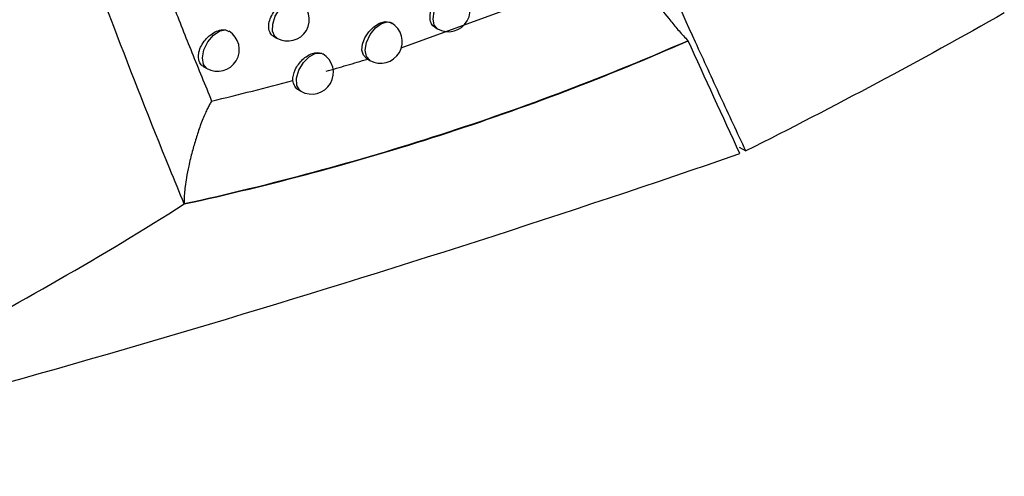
# Model space of a CAD drawing. Header units: millimetres. Extents: x 15458 to 16410, y 10212 to 11278.
# Tile 130 of 139: x 16287 to 16310, y 10943 to 10954. Entities that reach past the tile are written whole.
import ezdxf

# ---------------------------------------------------------------- set-up
doc = ezdxf.new("R2010")
doc.units = ezdxf.units.MM

msp = doc.modelspace()

# ---------------------------------------------------------------- linework, layer by layer
at = {"color": 7, "linetype": 'Continuous', "lineweight": 25}
for p, q in [((16295.993, 10953.067), (16301.298, 10955.007)), ((16291.939, 10953.481), (16292.014, 10953.447)), ((16296.77, 10953.545), (16296.836, 10953.507)), ((16293.046, 10953.336), (16293.122, 10953.292)), ((16294.152, 10952.943), (16294.179, 10952.923)), ((16295.198, 10952.82), (16295.268, 10952.779)), ((16291.423, 10952.64), (16291.504, 10952.593)), ((16293.633, 10952.091), (16293.678, 10952.065)), ((16303.798, 10950.776), (16303.955, 10950.685))]:
    msp.add_line(p, q, dxfattribs=at)
at = {"color": 7, "linetype": 'Continuous', "lineweight": 25, "flags": 128}
for points in [[(16296.836, 10953.507), (16296.836, 10953.507), (16296.759, 10953.595), (16296.732, 10953.736), (16296.759, 10953.908), (16296.836, 10954.085), (16296.951, 10954.239), (16297.086, 10954.349), (16297.221, 10954.396), (16297.336, 10954.373)], [(16293.122, 10953.292), (16293.076, 10953.331), (16293.024, 10953.452), (16293.028, 10953.617), (16293.086, 10953.798), (16293.189, 10953.968), (16293.321, 10954.099), (16293.461, 10954.171), (16293.588, 10954.173)], [(16295.198, 10952.82), (16295.195, 10952.821), (16295.121, 10952.898), (16295.088, 10953.013), (16295.1, 10953.151), (16295.153, 10953.298), (16295.244, 10953.438), (16295.361, 10953.556), (16295.493, 10953.638), (16295.624, 10953.674), (16295.739, 10953.66), (16295.786, 10953.633), (16295.786, 10953.633)], [(16295.268, 10952.779), (16295.268, 10952.78), (16295.19, 10952.871), (16295.165, 10953.016), (16295.196, 10953.193), (16295.278, 10953.373), (16295.399, 10953.528), (16295.538, 10953.632), (16295.675, 10953.669), (16295.768, 10953.645)], [(16291.504, 10952.593), (16291.425, 10952.686), (16291.401, 10952.838), (16291.436, 10953.022), (16291.526, 10953.207), (16291.655, 10953.361), (16291.801, 10953.458), (16291.939, 10953.481)], [(16293.678, 10952.065), (16293.651, 10952.084), (16293.586, 10952.199), (16293.579, 10952.364), (16293.633, 10952.553), (16293.738, 10952.732), (16293.875, 10952.87), (16294.021, 10952.945), (16294.152, 10952.943)]]:
    msp.add_lwpolyline(points, dxfattribs=at)
at = {"color": 7, "linetype": 'Continuous', "lineweight": 25}
for centre, end in [((16297.086, 10953.94), 60.0027), ((16293.372, 10953.725), 59.2817), ((16295.518, 10953.212), 60.0027), ((16291.754, 10953.026), 58.3475), ((16293.928, 10952.498), 59.467)]:
    msp.add_arc(centre, 0.5, 240.0027, end, dxfattribs=at)
for points, knots in [([(16290.983, 10949.461), (16290.871, 10949.732), (16290.314, 10951.088), (16288.049, 10956.846), (16284.704, 10966.649), (16282.624, 10975.827), (16281.632, 10980.207)], [0, 0, 0, 0, 0.028073, 0.140368, 0.589777, 1, 1, 1, 1]), ([(16303.955, 10950.685), (16303.761, 10951.101), (16303.565, 10951.52), (16303.178, 10952.357), (16302.985, 10952.777), (16302.41, 10954.04), (16302.03, 10954.886), (16300.901, 10957.435), (16300.163, 10959.151), (16297.991, 10964.345), (16296.601, 10967.871), (16295.268, 10971.463)], [0, 0, 0, 0, 0.0625, 0.0625, 0.125, 0.125, 0.25, 0.25, 0.5, 0.5, 1, 1, 1, 1]), ([(16290.307, 10955.122), (16290.445, 10954.766), (16290.726, 10954.042), (16291.162, 10952.948), (16291.462, 10952.212), (16291.615, 10951.839)], [0, 0, 0, 0, 0.322999, 0.65632, 1, 1, 1, 1]), ([(16301.298, 10955.007), (16301.327, 10954.942), (16301.368, 10954.873), (16301.454, 10954.731), (16301.501, 10954.659), (16301.649, 10954.438), (16301.755, 10954.29), (16301.979, 10953.989), (16302.097, 10953.837), (16302.282, 10953.61), (16302.346, 10953.535), (16302.478, 10953.384), (16302.546, 10953.308), (16302.622, 10953.233)], [0, 0, 0, 0, 0.125, 0.125, 0.25, 0.25, 0.5, 0.5, 0.75, 0.75, 0.875, 0.875, 1, 1, 1, 1]), ([(16296.77, 10953.546), (16296.77, 10953.546), (16296.734, 10953.556), (16296.69, 10953.62), (16296.654, 10953.732), (16296.665, 10953.874), (16296.719, 10954.025), (16296.81, 10954.169), (16296.928, 10954.29), (16297.061, 10954.375), (16297.19, 10954.41), (16297.283, 10954.407), (16297.318, 10954.379), (16297.326, 10954.372)], [0, 0, 0, 0, 0.0024049, 0.1098182, 0.2166774, 0.3232276, 0.4298611, 0.5369273, 0.6445691, 0.7526636, 0.8608901, 0.9688855, 1, 1, 1, 1]), ([(16293.047, 10953.336), (16293.046, 10953.337), (16293.008, 10953.347), (16292.964, 10953.412), (16292.927, 10953.524), (16292.94, 10953.666), (16292.996, 10953.815), (16293.089, 10953.956), (16293.211, 10954.076), (16293.348, 10954.157), (16293.481, 10954.194), (16293.553, 10954.18), (16293.588, 10954.173)], [0, 0, 0, 0, 0.003053, 0.115126, 0.226161, 0.33661, 0.447194, 0.558562, 0.671005, 0.784326, 0.897942, 1, 1, 1, 1]), ([(16291.424, 10952.64), (16291.423, 10952.641), (16291.385, 10952.652), (16291.34, 10952.717), (16291.303, 10952.829), (16291.316, 10952.97), (16291.372, 10953.118), (16291.468, 10953.259), (16291.591, 10953.377), (16291.73, 10953.458), (16291.85, 10953.49), (16291.915, 10953.483), (16291.939, 10953.481)], [0, 0, 0, 0, 0.003441, 0.119539, 0.234297, 0.348294, 0.462447, 0.577592, 0.694115, 0.811787, 0.929867, 1, 1, 1, 1]), ([(16290.983, 10949.461), (16292.985, 10949.899), (16294.959, 10950.425), (16298.844, 10951.681), (16300.754, 10952.407), (16302.623, 10953.233)], [0, 0, 0, 0, 0.5, 0.5, 1, 1, 1, 1]), ([(16302.622, 10953.233), (16300.754, 10952.413), (16298.845, 10951.689), (16294.958, 10950.431), (16292.985, 10949.899), (16290.983, 10949.461)], [0, 0, 0, 0, 0.5, 0.5, 1, 1, 1, 1]), ([(16293.492, 10952.315), (16293.488, 10952.391), (16293.508, 10952.478), (16293.587, 10952.648), (16293.647, 10952.73), (16293.786, 10952.862), (16293.866, 10952.912), (16294.019, 10952.964), (16294.092, 10952.966), (16294.152, 10952.943)], [0, 0, 0, 0, 0.25, 0.25, 0.5, 0.5, 0.75, 0.75, 1, 1, 1, 1]), ([(16294.258, 10952.527), (16294.419, 10952.573), (16294.74, 10952.665), (16295.06, 10952.761), (16295.22, 10952.809)], [0, 0, 0, 0, 0.500378, 1, 1, 1, 1]), ([(16291.615, 10951.839), (16291.929, 10951.915), (16292.557, 10952.066), (16293.18, 10952.232), (16293.492, 10952.315)], [0, 0, 0, 0, 0.500652, 1, 1, 1, 1]), ([(16293.634, 10952.092), (16293.631, 10952.093), (16293.588, 10952.107), (16293.523, 10952.182), (16293.502, 10952.27), (16293.492, 10952.314)], [0, 0, 0, 0, 0.027794, 0.510941, 1, 1, 1, 1]), ([(16291.615, 10951.839), (16291.599, 10951.814), (16291.565, 10951.758), (16291.518, 10951.664), (16291.467, 10951.553), (16291.411, 10951.42), (16291.336, 10951.225), (16291.252, 10950.973), (16291.162, 10950.662), (16291.088, 10950.359), (16291.034, 10950.09), (16291.002, 10949.877), (16290.985, 10949.709), (16290.977, 10949.573), (16290.981, 10949.495), (16290.983, 10949.461)], [0, 0, 0, 0, 0.0358281, 0.0778289, 0.1256365, 0.1822431, 0.249946, 0.3744215, 0.4994773, 0.6380325, 0.749572, 0.8311191, 0.9004478, 0.9566597, 1, 1, 1, 1]), ([(16278.81, 10943.169), (16279.884, 10943.613), (16280.945, 10944.078), (16283.039, 10945.048), (16284.073, 10945.555), (16287.123, 10947.132), (16289.088, 10948.259), (16290.983, 10949.461)], [0, 0, 0, 0, 0.25, 0.25, 0.5, 0.5, 1, 1, 1, 1])]:
    msp.add_open_spline(points, degree=3, knots=knots, dxfattribs=at)
for points in [[(16309.926, 10953.873), (16307.992, 10952.777), (16306.002, 10951.714), (16303.955, 10950.685)], [(16303.818, 10950.627), (16303.419, 10951.489), (16303.018, 10952.359), (16302.622, 10953.233)], [(16278.81, 10943.169), (16287.477, 10945.372), (16295.821, 10947.86), (16303.818, 10950.627)]]:
    msp.add_open_spline(points, degree=3, dxfattribs=at)

doc.saveas('drawing.dxf')
